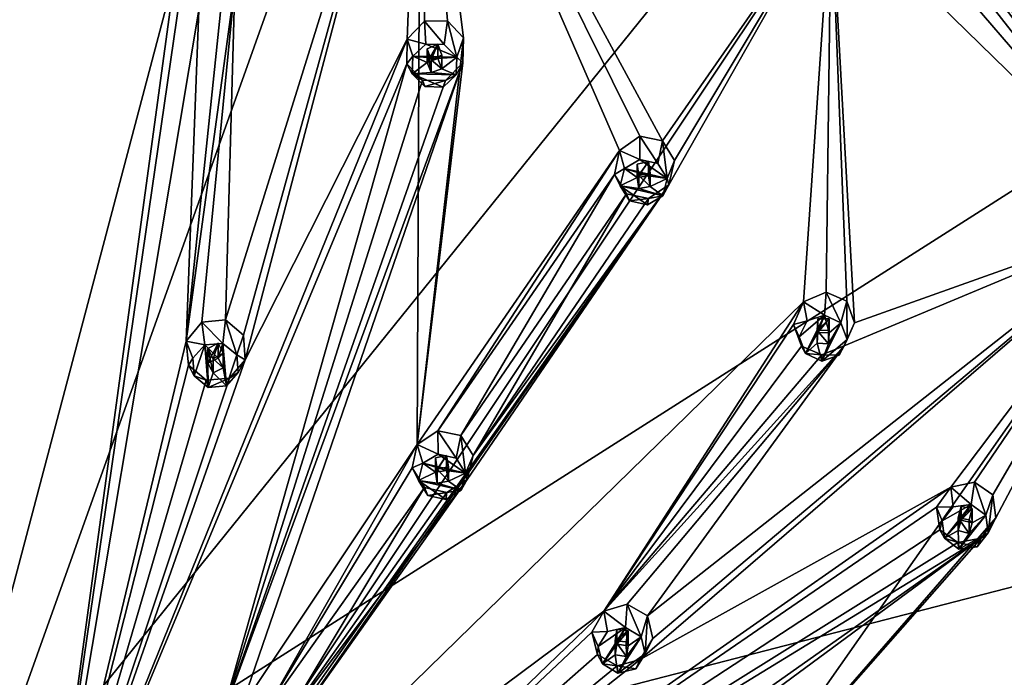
# Model space of a CAD drawing. Header units: millimetres. Extents: x -106 to 241, y -380 to 275.
# Tile 203 of 205: x 194 to 225, y 236 to 257. Entities that reach past the tile are written whole.
import ezdxf

# ---------------------------------------------------------------- set-up
doc = ezdxf.new("R2010")
doc.units = ezdxf.units.MM
doc.header["$LTSCALE"] = 65.185185
for name, color, linetype in [('1202', 7, 'CONTINUOUS'), ('1203', 7, 'CONTINUOUS'), ('1219', 7, 'CONTINUOUS'), ('1239', 7, 'CONTINUOUS'), ('1253', 7, 'CONTINUOUS'), ('1290', 7, 'CONTINUOUS'), ('1291', 7, 'CONTINUOUS'), ('1292', 7, 'CONTINUOUS'), ('1293', 7, 'CONTINUOUS'), ('1294', 7, 'CONTINUOUS'), ('1295', 7, 'CONTINUOUS'), ('1296', 7, 'CONTINUOUS'), ('1297', 7, 'CONTINUOUS'), ('1298', 7, 'CONTINUOUS'), ('1299', 7, 'CONTINUOUS'), ('1300', 7, 'CONTINUOUS'), ('1301', 7, 'CONTINUOUS'), ('1302', 7, 'CONTINUOUS'), ('1303', 7, 'CONTINUOUS'), ('1304', 7, 'CONTINUOUS'), ('1305', 7, 'CONTINUOUS'), ('1306', 7, 'CONTINUOUS'), ('1307', 7, 'CONTINUOUS'), ('1308', 7, 'CONTINUOUS'), ('1309', 7, 'CONTINUOUS'), ('1510', 7, 'CONTINUOUS'), ('1511', 7, 'CONTINUOUS'), ('1512', 7, 'CONTINUOUS'), ('1513', 7, 'CONTINUOUS'), ('1514', 7, 'CONTINUOUS'), ('1515', 7, 'CONTINUOUS'), ('1516', 7, 'CONTINUOUS'), ('1517', 7, 'CONTINUOUS'), ('1518', 7, 'CONTINUOUS'), ('1519', 7, 'CONTINUOUS'), ('1520', 7, 'CONTINUOUS'), ('1521', 7, 'CONTINUOUS'), ('1522', 7, 'CONTINUOUS'), ('1523', 7, 'CONTINUOUS'), ('1524', 7, 'CONTINUOUS'), ('1760', 7, 'CONTINUOUS'), ('1779', 7, 'CONTINUOUS'), ('1780', 7, 'CONTINUOUS'), ('1781', 7, 'CONTINUOUS'), ('1783', 7, 'CONTINUOUS'), ('1784', 7, 'CONTINUOUS'), ('1785', 7, 'CONTINUOUS'), ('1786', 7, 'CONTINUOUS')]:
    doc.layers.add(name, color=color, linetype=linetype)

msp = doc.modelspace()

# ---------------------------------------------------------------- linework, layer by layer
at = {"layer": '1202', "linetype": 'CONTINUOUS'}
for points in [[(192.3, 274.505, 45.483), (207.099, 272.241, 44.876), (192.3, 230.767, 23.68), (192.3, 274.505, 45.483)], [(207.099, 272.241, 44.876), (220.449, 265.67, 43.116), (192.3, 230.767, 23.68), (207.099, 272.241, 44.876)], [(220.449, 265.67, 43.116), (231.044, 255.436, 40.373), (192.3, 230.767, 23.68), (220.449, 265.67, 43.116)], [(231.044, 255.436, 40.373), (237.847, 242.541, 36.918), (192.3, 230.767, 23.68), (231.044, 255.436, 40.373)], [(237.847, 242.541, 36.918), (240.191, 228.246, 33.088), (192.3, 230.767, 23.68), (237.847, 242.541, 36.918)]]:
    msp.add_3dface(points, dxfattribs=at)
at = {"layer": '1203', "linetype": 'CONTINUOUS'}
for points in [[(220.298, 263.585, 54.215), (238.023, 240.957, 48.151), (220.808, 265.908, 44.132), (220.298, 263.585, 54.215)], [(220.808, 265.908, 44.132), (238.023, 240.957, 48.151), (231.537, 255.544, 41.355), (220.808, 265.908, 44.132)]]:
    msp.add_3dface(points, dxfattribs=at)
at = {"layer": '1219', "linetype": 'CONTINUOUS'}
for points in [[(229.702, 250.94, 51.862), (219.728, 262.533, 54.968), (219.51, 260.899, 54.53), (229.702, 250.94, 51.862)], [(230.187, 252.746, 52.346), (219.728, 262.533, 54.968), (229.702, 250.94, 51.862), (230.187, 252.746, 52.346)]]:
    msp.add_3dface(points, dxfattribs=at)
at = {"layer": '1239', "linetype": 'CONTINUOUS'}
for points in [[(220.449, 265.67, 43.116), (220.808, 265.908, 44.132), (231.537, 255.544, 41.355), (220.449, 265.67, 43.116)], [(231.044, 255.436, 40.373), (220.449, 265.67, 43.116), (231.537, 255.544, 41.355), (231.044, 255.436, 40.373)]]:
    msp.add_3dface(points, dxfattribs=at)
at = {"layer": '1253', "linetype": 'CONTINUOUS'}
for points in [[(220.298, 263.585, 54.215), (220.129, 263.171, 54.836), (237.747, 240.679, 48.809), (220.298, 263.585, 54.215)], [(238.023, 240.957, 48.151), (220.298, 263.585, 54.215), (237.747, 240.679, 48.809), (238.023, 240.957, 48.151)], [(219.728, 262.533, 54.968), (230.187, 252.746, 52.346), (220.129, 263.171, 54.836), (219.728, 262.533, 54.968)], [(220.129, 263.171, 54.836), (230.187, 252.746, 52.346), (237.747, 240.679, 48.809), (220.129, 263.171, 54.836)]]:
    msp.add_3dface(points, dxfattribs=at)
at = {"layer": '1290', "linetype": 'CONTINUOUS'}
for points in [[(207.358, 256.308, 59.038), (207.753, 255.905, 58.93), (207.46, 257.046, 57.165), (207.358, 256.308, 59.038)], [(207.46, 257.046, 57.165), (207.753, 255.905, 58.93), (207.961, 256.516, 57.122), (207.46, 257.046, 57.165)], [(207.961, 256.516, 57.122), (207.753, 255.905, 58.93), (207.94, 255.727, 57.161), (207.961, 256.516, 57.122)], [(207.94, 255.727, 57.161), (207.738, 255.351, 58.782), (207.395, 255.181, 57.259), (207.94, 255.727, 57.161)], [(207.753, 255.905, 58.93), (207.738, 255.351, 58.782), (207.94, 255.727, 57.161), (207.753, 255.905, 58.93)], [(207.738, 255.351, 58.782), (207.322, 254.969, 58.68), (207.395, 255.181, 57.259), (207.738, 255.351, 58.782)], [(206.748, 254.984, 58.684), (206.68, 255.182, 57.355), (207.395, 255.181, 57.259), (206.748, 254.984, 58.684)], [(207.322, 254.969, 58.68), (206.748, 254.984, 58.684), (207.395, 255.181, 57.259), (207.322, 254.969, 58.68)]]:
    msp.add_3dface(points, dxfattribs=at)
at = {"layer": '1291', "linetype": 'CONTINUOUS'}
for points in [[(206.368, 255.94, 58.94), (207.753, 255.905, 58.93), (206.785, 256.322, 59.042), (206.368, 255.94, 58.94)], [(207.753, 255.905, 58.93), (207.358, 256.308, 59.038), (206.785, 256.322, 59.042), (207.753, 255.905, 58.93)], [(206.368, 255.94, 58.94), (206.353, 255.386, 58.791), (206.825, 255.744, 58.887), (206.368, 255.94, 58.94)], [(206.825, 255.744, 58.887), (206.353, 255.386, 58.791), (206.952, 255.425, 58.802), (206.825, 255.744, 58.887)], [(207.753, 255.905, 58.93), (206.368, 255.94, 58.94), (207.155, 255.866, 58.92), (207.753, 255.905, 58.93)], [(207.155, 255.866, 58.92), (206.368, 255.94, 58.94), (206.825, 255.744, 58.887), (207.155, 255.866, 58.92)], [(207.753, 255.905, 58.93), (207.155, 255.866, 58.92), (207.282, 255.548, 58.835), (207.753, 255.905, 58.93)], [(207.738, 255.351, 58.782), (207.753, 255.905, 58.93), (207.282, 255.548, 58.835), (207.738, 255.351, 58.782)], [(206.353, 255.386, 58.791), (207.738, 255.351, 58.782), (206.952, 255.425, 58.802), (206.353, 255.386, 58.791)], [(206.748, 254.984, 58.684), (207.322, 254.969, 58.68), (206.353, 255.386, 58.791), (206.748, 254.984, 58.684)], [(207.322, 254.969, 58.68), (207.738, 255.351, 58.782), (206.353, 255.386, 58.791), (207.322, 254.969, 58.68)], [(206.952, 255.425, 58.802), (207.738, 255.351, 58.782), (207.282, 255.548, 58.835), (206.952, 255.425, 58.802)]]:
    msp.add_3dface(points, dxfattribs=at)
at = {"layer": '1292', "linetype": 'CONTINUOUS'}
for points in [[(207.155, 255.866, 58.92), (207.155, 256.315, 57.244), (207.281, 255.973, 57.242), (207.155, 255.866, 58.92)], [(206.952, 255.829, 57.293), (207.282, 255.548, 58.835), (207.281, 255.973, 57.242), (206.952, 255.829, 57.293)], [(207.282, 255.548, 58.835), (207.155, 255.866, 58.92), (207.281, 255.973, 57.242), (207.282, 255.548, 58.835)], [(206.952, 255.425, 58.802), (207.282, 255.548, 58.835), (206.952, 255.829, 57.293), (206.952, 255.425, 58.802)]]:
    msp.add_3dface(points, dxfattribs=at)
at = {"layer": '1293', "linetype": 'CONTINUOUS'}
for points in [[(206.191, 256.479, 57.362), (206.785, 256.322, 59.042), (206.737, 257.043, 57.263), (206.191, 256.479, 57.362)], [(207.358, 256.308, 59.038), (207.46, 257.046, 57.165), (206.737, 257.043, 57.263), (207.358, 256.308, 59.038)], [(206.785, 256.322, 59.042), (207.358, 256.308, 59.038), (206.737, 257.043, 57.263), (206.785, 256.322, 59.042)], [(206.183, 255.702, 57.398), (206.368, 255.94, 58.94), (206.191, 256.479, 57.362), (206.183, 255.702, 57.398)], [(206.368, 255.94, 58.94), (206.785, 256.322, 59.042), (206.191, 256.479, 57.362), (206.368, 255.94, 58.94)], [(206.353, 255.386, 58.791), (206.368, 255.94, 58.94), (206.183, 255.702, 57.398), (206.353, 255.386, 58.791)], [(206.68, 255.182, 57.355), (206.353, 255.386, 58.791), (206.183, 255.702, 57.398), (206.68, 255.182, 57.355)], [(206.68, 255.182, 57.355), (206.748, 254.984, 58.684), (206.353, 255.386, 58.791), (206.68, 255.182, 57.355)]]:
    msp.add_3dface(points, dxfattribs=at)
at = {"layer": '1294', "linetype": 'CONTINUOUS'}
for points in [[(207.155, 255.866, 58.92), (206.825, 255.744, 58.887), (207.155, 256.315, 57.244), (207.155, 255.866, 58.92)], [(207.155, 256.315, 57.244), (206.825, 255.744, 58.887), (206.825, 256.17, 57.295), (207.155, 256.315, 57.244)], [(206.825, 255.744, 58.887), (206.952, 255.425, 58.802), (206.825, 256.17, 57.295), (206.825, 255.744, 58.887)], [(206.952, 255.425, 58.802), (206.952, 255.829, 57.293), (206.825, 256.17, 57.295), (206.952, 255.425, 58.802)]]:
    msp.add_3dface(points, dxfattribs=at)
at = {"layer": '1295', "linetype": 'CONTINUOUS'}
for points in [[(214.061, 252.57, 58.037), (214.361, 252.097, 57.91), (214.208, 253.283, 56.157), (214.061, 252.57, 58.037)], [(214.208, 253.283, 56.157), (214.361, 252.097, 57.91), (214.589, 252.664, 56.09), (214.208, 253.283, 56.157)], [(214.589, 252.664, 56.09), (214.361, 252.097, 57.91), (214.413, 251.894, 56.134), (214.589, 252.664, 56.09)], [(214.361, 252.097, 57.91), (214.227, 251.558, 57.765), (214.413, 251.894, 56.134), (214.361, 252.097, 57.91)], [(214.413, 251.894, 56.134), (214.227, 251.558, 57.765), (213.775, 251.469, 56.264), (214.413, 251.894, 56.134)], [(213.179, 251.397, 57.722), (213.081, 251.612, 56.398), (213.775, 251.469, 56.264), (213.179, 251.397, 57.722)], [(213.738, 251.268, 57.688), (213.179, 251.397, 57.722), (213.775, 251.469, 56.264), (213.738, 251.268, 57.688)], [(214.227, 251.558, 57.765), (213.738, 251.268, 57.688), (213.775, 251.469, 56.264), (214.227, 251.558, 57.765)]]:
    msp.add_3dface(points, dxfattribs=at)
at = {"layer": '1296', "linetype": 'CONTINUOUS'}
for points in [[(213.014, 252.409, 57.994), (214.361, 252.097, 57.91), (213.503, 252.699, 58.071), (213.014, 252.409, 57.994)], [(214.361, 252.097, 57.91), (214.061, 252.57, 58.037), (213.503, 252.699, 58.071), (214.361, 252.097, 57.91)], [(213.014, 252.409, 57.994), (212.88, 251.87, 57.849), (213.418, 252.125, 57.918), (213.014, 252.409, 57.994)], [(214.361, 252.097, 57.91), (213.014, 252.409, 57.994), (213.767, 252.179, 57.932), (214.361, 252.097, 57.91)], [(213.767, 252.179, 57.932), (213.014, 252.409, 57.994), (213.418, 252.125, 57.918), (213.767, 252.179, 57.932)], [(213.418, 252.125, 57.918), (212.88, 251.87, 57.849), (213.473, 251.788, 57.827), (213.418, 252.125, 57.918)], [(214.361, 252.097, 57.91), (213.767, 252.179, 57.932), (213.823, 251.842, 57.842), (214.361, 252.097, 57.91)], [(214.227, 251.558, 57.765), (214.361, 252.097, 57.91), (213.823, 251.842, 57.842), (214.227, 251.558, 57.765)], [(213.179, 251.397, 57.722), (213.738, 251.268, 57.688), (212.88, 251.87, 57.849), (213.179, 251.397, 57.722)], [(213.738, 251.268, 57.688), (214.227, 251.558, 57.765), (212.88, 251.87, 57.849), (213.738, 251.268, 57.688)], [(212.88, 251.87, 57.849), (214.227, 251.558, 57.765), (213.473, 251.788, 57.827), (212.88, 251.87, 57.849)], [(213.473, 251.788, 57.827), (214.227, 251.558, 57.765), (213.823, 251.842, 57.842), (213.473, 251.788, 57.827)]]:
    msp.add_3dface(points, dxfattribs=at)
at = {"layer": '1297', "linetype": 'CONTINUOUS'}
for points in [[(213.767, 252.179, 57.932), (213.767, 252.628, 56.256), (213.822, 252.268, 56.249), (213.767, 252.179, 57.932)], [(213.473, 252.192, 56.319), (213.823, 251.842, 57.842), (213.822, 252.268, 56.249), (213.473, 252.192, 56.319)], [(213.823, 251.842, 57.842), (213.767, 252.179, 57.932), (213.822, 252.268, 56.249), (213.823, 251.842, 57.842)], [(213.473, 251.788, 57.827), (213.823, 251.842, 57.842), (213.473, 252.192, 56.319), (213.473, 251.788, 57.827)]]:
    msp.add_3dface(points, dxfattribs=at)
at = {"layer": '1298', "linetype": 'CONTINUOUS'}
for points in [[(212.864, 252.981, 56.425), (213.503, 252.699, 58.071), (213.505, 253.424, 56.294), (212.864, 252.981, 56.425)], [(213.503, 252.699, 58.071), (214.061, 252.57, 58.037), (213.505, 253.424, 56.294), (213.503, 252.699, 58.071)], [(214.061, 252.57, 58.037), (214.208, 253.283, 56.157), (213.505, 253.424, 56.294), (214.061, 252.57, 58.037)], [(212.702, 252.222, 56.466), (213.014, 252.409, 57.994), (212.864, 252.981, 56.425), (212.702, 252.222, 56.466)], [(213.014, 252.409, 57.994), (213.503, 252.699, 58.071), (212.864, 252.981, 56.425), (213.014, 252.409, 57.994)], [(212.88, 251.87, 57.849), (213.014, 252.409, 57.994), (212.702, 252.222, 56.466), (212.88, 251.87, 57.849)], [(213.081, 251.612, 56.398), (212.88, 251.87, 57.849), (212.702, 252.222, 56.466), (213.081, 251.612, 56.398)], [(213.081, 251.612, 56.398), (213.179, 251.397, 57.722), (212.88, 251.87, 57.849), (213.081, 251.612, 56.398)]]:
    msp.add_3dface(points, dxfattribs=at)
at = {"layer": '1299', "linetype": 'CONTINUOUS'}
for points in [[(213.767, 252.179, 57.932), (213.418, 252.125, 57.918), (213.767, 252.628, 56.256), (213.767, 252.179, 57.932)], [(213.767, 252.628, 56.256), (213.418, 252.125, 57.918), (213.418, 252.551, 56.325), (213.767, 252.628, 56.256)], [(213.418, 252.125, 57.918), (213.473, 251.788, 57.827), (213.418, 252.551, 56.325), (213.418, 252.125, 57.918)], [(213.473, 251.788, 57.827), (213.473, 252.192, 56.319), (213.418, 252.551, 56.325), (213.473, 251.788, 57.827)]]:
    msp.add_3dface(points, dxfattribs=at)
at = {"layer": '1300', "linetype": 'CONTINUOUS'}
for points in [[(219.813, 247.567, 56.696), (220.005, 247.044, 56.556), (219.999, 248.246, 54.808), (219.813, 247.567, 56.696)], [(219.999, 248.246, 54.808), (220.005, 247.044, 56.556), (220.244, 247.564, 54.723), (219.999, 248.246, 54.808)], [(220.244, 247.564, 54.723), (220.005, 247.044, 56.556), (219.919, 246.845, 54.781), (220.244, 247.564, 54.723)], [(220.005, 247.044, 56.556), (219.757, 246.544, 56.422), (219.919, 246.845, 54.781), (220.005, 247.044, 56.556)], [(218.698, 246.598, 56.436), (218.574, 246.835, 55.118), (219.216, 246.556, 54.948), (218.698, 246.598, 56.436)], [(219.919, 246.845, 54.781), (219.757, 246.544, 56.422), (219.216, 246.556, 54.948), (219.919, 246.845, 54.781)], [(219.216, 246.359, 56.372), (218.698, 246.598, 56.436), (219.216, 246.556, 54.948), (219.216, 246.359, 56.372)], [(219.757, 246.544, 56.422), (219.216, 246.359, 56.372), (219.216, 246.556, 54.948), (219.757, 246.544, 56.422)]]:
    msp.add_3dface(points, dxfattribs=at)
at = {"layer": '1301', "linetype": 'CONTINUOUS'}
for points in [[(218.507, 247.12, 56.576), (218.698, 246.598, 56.436), (219.295, 247.806, 56.76), (218.507, 247.12, 56.576)], [(218.754, 247.621, 56.711), (218.507, 247.12, 56.576), (219.295, 247.806, 56.76), (218.754, 247.621, 56.711)], [(219.295, 247.806, 56.76), (218.698, 246.598, 56.436), (219.088, 247.262, 56.614), (219.295, 247.806, 56.76)], [(219.441, 247.244, 56.61), (219.295, 247.806, 56.76), (219.088, 247.262, 56.614), (219.441, 247.244, 56.61)], [(219.813, 247.567, 56.696), (219.295, 247.806, 56.76), (219.441, 247.244, 56.61), (219.813, 247.567, 56.696)], [(219.216, 246.359, 56.372), (220.005, 247.044, 56.556), (219.813, 247.567, 56.696), (219.216, 246.359, 56.372)], [(219.216, 246.359, 56.372), (219.813, 247.567, 56.696), (219.423, 246.903, 56.518), (219.216, 246.359, 56.372)], [(219.813, 247.567, 56.696), (219.441, 247.244, 56.61), (219.423, 246.903, 56.518), (219.813, 247.567, 56.696)], [(219.088, 247.262, 56.614), (218.698, 246.598, 56.436), (219.07, 246.921, 56.523), (219.088, 247.262, 56.614)], [(219.216, 246.359, 56.372), (219.757, 246.544, 56.422), (220.005, 247.044, 56.556), (219.216, 246.359, 56.372)], [(218.698, 246.598, 56.436), (219.216, 246.359, 56.372), (219.07, 246.921, 56.523), (218.698, 246.598, 56.436)], [(219.07, 246.921, 56.523), (219.216, 246.359, 56.372), (219.423, 246.903, 56.518), (219.07, 246.921, 56.523)]]:
    msp.add_3dface(points, dxfattribs=at)
at = {"layer": '1302', "linetype": 'CONTINUOUS'}
for points in [[(219.441, 247.244, 56.61), (219.441, 247.693, 54.934), (219.422, 247.329, 54.926), (219.441, 247.244, 56.61)], [(219.07, 247.325, 55.014), (219.423, 246.903, 56.518), (219.422, 247.329, 54.926), (219.07, 247.325, 55.014)], [(219.07, 246.921, 56.523), (219.423, 246.903, 56.518), (219.07, 247.325, 55.014), (219.07, 246.921, 56.523)], [(219.423, 246.903, 56.518), (219.441, 247.244, 56.61), (219.422, 247.329, 54.926), (219.423, 246.903, 56.518)]]:
    msp.add_3dface(points, dxfattribs=at)
at = {"layer": '1303', "linetype": 'CONTINUOUS'}
for points in [[(218.637, 248.22, 55.149), (219.295, 247.806, 56.76), (219.347, 248.526, 54.981), (218.637, 248.22, 55.149)], [(219.295, 247.806, 56.76), (219.813, 247.567, 56.696), (219.347, 248.526, 54.981), (219.295, 247.806, 56.76)], [(219.813, 247.567, 56.696), (219.999, 248.246, 54.808), (219.347, 248.526, 54.981), (219.813, 247.567, 56.696)], [(218.329, 247.508, 55.203), (218.754, 247.621, 56.711), (218.637, 248.22, 55.149), (218.329, 247.508, 55.203)], [(218.754, 247.621, 56.711), (219.295, 247.806, 56.76), (218.637, 248.22, 55.149), (218.754, 247.621, 56.711)], [(218.507, 247.12, 56.576), (218.754, 247.621, 56.711), (218.329, 247.508, 55.203), (218.507, 247.12, 56.576)], [(218.574, 246.835, 55.118), (218.507, 247.12, 56.576), (218.329, 247.508, 55.203), (218.574, 246.835, 55.118)], [(218.574, 246.835, 55.118), (218.698, 246.598, 56.436), (218.507, 247.12, 56.576), (218.574, 246.835, 55.118)]]:
    msp.add_3dface(points, dxfattribs=at)
at = {"layer": '1304', "linetype": 'CONTINUOUS'}
for points in [[(219.088, 247.262, 56.614), (219.07, 246.921, 56.523), (219.088, 247.688, 55.022), (219.088, 247.262, 56.614)], [(219.07, 246.921, 56.523), (219.07, 247.325, 55.014), (219.088, 247.688, 55.022), (219.07, 246.921, 56.523)], [(219.441, 247.244, 56.61), (219.088, 247.262, 56.614), (219.441, 247.693, 54.934), (219.441, 247.244, 56.61)], [(219.441, 247.693, 54.934), (219.088, 247.262, 56.614), (219.088, 247.688, 55.022), (219.441, 247.693, 54.934)]]:
    msp.add_3dface(points, dxfattribs=at)
at = {"layer": '1305', "linetype": 'CONTINUOUS'}
for points in [[(224.362, 241.519, 55.076), (224.437, 240.969, 54.928), (224.579, 242.157, 53.176), (224.362, 241.519, 55.076)], [(224.579, 242.157, 53.176), (224.437, 240.969, 54.928), (224.677, 241.44, 53.082), (224.579, 242.157, 53.176)], [(224.677, 241.44, 53.082), (224.437, 240.969, 54.928), (224.218, 240.801, 53.161), (224.677, 241.44, 53.082)], [(223.063, 240.794, 54.881), (222.919, 241.059, 53.57), (223.481, 240.658, 53.367), (223.063, 240.794, 54.881)], [(224.437, 240.969, 54.928), (224.088, 240.529, 54.81), (224.218, 240.801, 53.161), (224.437, 240.969, 54.928)], [(223.519, 240.457, 54.791), (223.063, 240.794, 54.881), (223.481, 240.658, 53.367), (223.519, 240.457, 54.791)], [(224.218, 240.801, 53.161), (224.088, 240.529, 54.81), (223.481, 240.658, 53.367), (224.218, 240.801, 53.161)], [(224.088, 240.529, 54.81), (223.519, 240.457, 54.791), (223.481, 240.658, 53.367), (224.088, 240.529, 54.81)]]:
    msp.add_3dface(points, dxfattribs=at)
at = {"layer": '1306', "linetype": 'CONTINUOUS'}
for points in [[(222.988, 241.344, 55.029), (223.063, 240.794, 54.881), (223.907, 241.856, 55.166), (222.988, 241.344, 55.029)], [(223.338, 241.784, 55.147), (222.988, 241.344, 55.029), (223.907, 241.856, 55.166), (223.338, 241.784, 55.147)], [(223.907, 241.856, 55.166), (223.063, 240.794, 54.881), (223.588, 241.366, 55.035), (223.907, 241.856, 55.166)], [(223.929, 241.277, 55.011), (223.907, 241.856, 55.166), (223.588, 241.366, 55.035), (223.929, 241.277, 55.011)], [(224.362, 241.519, 55.076), (223.907, 241.856, 55.166), (223.929, 241.277, 55.011), (224.362, 241.519, 55.076)], [(223.519, 240.457, 54.791), (224.437, 240.969, 54.928), (224.362, 241.519, 55.076), (223.519, 240.457, 54.791)], [(223.519, 240.457, 54.791), (224.362, 241.519, 55.076), (223.838, 240.947, 54.922), (223.519, 240.457, 54.791)], [(224.362, 241.519, 55.076), (223.929, 241.277, 55.011), (223.838, 240.947, 54.922), (224.362, 241.519, 55.076)], [(223.588, 241.366, 55.035), (223.063, 240.794, 54.881), (223.496, 241.036, 54.946), (223.588, 241.366, 55.035)], [(223.063, 240.794, 54.881), (223.519, 240.457, 54.791), (223.496, 241.036, 54.946), (223.063, 240.794, 54.881)], [(223.496, 241.036, 54.946), (223.519, 240.457, 54.791), (223.838, 240.947, 54.922), (223.496, 241.036, 54.946)], [(223.519, 240.457, 54.791), (224.088, 240.529, 54.81), (224.437, 240.969, 54.928), (223.519, 240.457, 54.791)]]:
    msp.add_3dface(points, dxfattribs=at)
at = {"layer": '1307', "linetype": 'CONTINUOUS'}
for points in [[(223.496, 241.036, 54.946), (223.838, 240.947, 54.922), (223.496, 241.44, 53.437), (223.496, 241.036, 54.946)], [(223.496, 241.44, 53.437), (223.838, 240.947, 54.922), (223.837, 241.374, 53.33), (223.496, 241.44, 53.437)], [(223.929, 241.277, 55.011), (223.929, 241.726, 53.335), (223.837, 241.374, 53.33), (223.929, 241.277, 55.011)], [(223.838, 240.947, 54.922), (223.929, 241.277, 55.011), (223.837, 241.374, 53.33), (223.838, 240.947, 54.922)]]:
    msp.add_3dface(points, dxfattribs=at)
at = {"layer": '1308', "linetype": 'CONTINUOUS'}
for points in [[(222.818, 241.767, 53.664), (223.338, 241.784, 55.147), (223.26, 242.403, 53.591), (222.818, 241.767, 53.664)], [(223.26, 242.403, 53.591), (223.907, 241.856, 55.166), (224.007, 242.561, 53.383), (223.26, 242.403, 53.591)], [(223.338, 241.784, 55.147), (223.907, 241.856, 55.166), (223.26, 242.403, 53.591), (223.338, 241.784, 55.147)], [(223.907, 241.856, 55.166), (224.362, 241.519, 55.076), (224.007, 242.561, 53.383), (223.907, 241.856, 55.166)], [(224.362, 241.519, 55.076), (224.579, 242.157, 53.176), (224.007, 242.561, 53.383), (224.362, 241.519, 55.076)], [(222.988, 241.344, 55.029), (223.338, 241.784, 55.147), (222.818, 241.767, 53.664), (222.988, 241.344, 55.029)], [(222.919, 241.059, 53.57), (222.988, 241.344, 55.029), (222.818, 241.767, 53.664), (222.919, 241.059, 53.57)], [(222.919, 241.059, 53.57), (223.063, 240.794, 54.881), (222.988, 241.344, 55.029), (222.919, 241.059, 53.57)]]:
    msp.add_3dface(points, dxfattribs=at)
at = {"layer": '1309', "linetype": 'CONTINUOUS'}
for points in [[(223.588, 241.366, 55.035), (223.496, 241.036, 54.946), (223.587, 241.792, 53.442), (223.588, 241.366, 55.035)], [(223.496, 241.036, 54.946), (223.496, 241.44, 53.437), (223.587, 241.792, 53.442), (223.496, 241.036, 54.946)], [(223.929, 241.726, 53.335), (223.588, 241.366, 55.035), (223.587, 241.792, 53.442), (223.929, 241.726, 53.335)], [(223.929, 241.277, 55.011), (223.588, 241.366, 55.035), (223.929, 241.726, 53.335), (223.929, 241.277, 55.011)]]:
    msp.add_3dface(points, dxfattribs=at)
at = {"layer": '1510', "linetype": 'CONTINUOUS'}
for points in [[(200.412, 246.914, 59.877), (200.848, 246.554, 59.781), (200.489, 247.661, 58.007), (200.412, 246.914, 59.877)], [(200.489, 247.661, 58.007), (200.848, 246.554, 59.781), (201.054, 247.177, 57.947), (200.489, 247.661, 58.007)], [(201.054, 247.177, 57.947), (200.848, 246.554, 59.781), (201.107, 246.403, 57.912), (201.054, 247.177, 57.947)], [(201.107, 246.403, 57.912), (200.893, 246.001, 59.633), (200.616, 245.825, 57.924), (201.107, 246.403, 57.912)], [(200.848, 246.554, 59.781), (200.893, 246.001, 59.633), (201.107, 246.403, 57.912), (200.848, 246.554, 59.781)], [(199.948, 245.536, 59.508), (199.889, 245.758, 57.973), (200.616, 245.825, 57.924), (199.948, 245.536, 59.508)], [(200.52, 245.58, 59.52), (199.948, 245.536, 59.508), (200.616, 245.825, 57.924), (200.52, 245.58, 59.52)], [(200.893, 246.001, 59.633), (200.52, 245.58, 59.52), (200.616, 245.825, 57.924), (200.893, 246.001, 59.633)]]:
    msp.add_3dface(points, dxfattribs=at)
at = {"layer": '1511', "linetype": 'CONTINUOUS'}
for points in [[(199.467, 246.449, 59.752), (199.512, 245.896, 59.604), (199.839, 246.871, 59.865), (199.467, 246.449, 59.752)], [(199.512, 245.896, 59.604), (199.948, 245.536, 59.508), (199.839, 246.871, 59.865), (199.512, 245.896, 59.604)], [(200.412, 246.914, 59.877), (199.839, 246.871, 59.865), (200.257, 246.455, 59.754), (200.412, 246.914, 59.877)], [(199.839, 246.871, 59.865), (199.948, 245.536, 59.508), (199.942, 246.3, 59.712), (199.839, 246.871, 59.865)], [(200.257, 246.455, 59.754), (199.839, 246.871, 59.865), (199.942, 246.3, 59.712), (200.257, 246.455, 59.754)], [(200.412, 246.914, 59.877), (200.257, 246.455, 59.754), (200.418, 246.15, 59.672), (200.412, 246.914, 59.877)], [(200.52, 245.58, 59.52), (200.848, 246.554, 59.781), (200.412, 246.914, 59.877), (200.52, 245.58, 59.52)], [(200.52, 245.58, 59.52), (200.412, 246.914, 59.877), (200.418, 246.15, 59.672), (200.52, 245.58, 59.52)], [(200.52, 245.58, 59.52), (200.893, 246.001, 59.633), (200.848, 246.554, 59.781), (200.52, 245.58, 59.52)], [(199.942, 246.3, 59.712), (199.948, 245.536, 59.508), (200.103, 245.995, 59.631), (199.942, 246.3, 59.712)], [(200.103, 245.995, 59.631), (200.52, 245.58, 59.52), (200.418, 246.15, 59.672), (200.103, 245.995, 59.631)], [(199.948, 245.536, 59.508), (200.52, 245.58, 59.52), (200.103, 245.995, 59.631), (199.948, 245.536, 59.508)]]:
    msp.add_3dface(points, dxfattribs=at)
at = {"layer": '1512', "linetype": 'CONTINUOUS'}
for points in [[(200.257, 246.455, 59.754), (200.257, 246.925, 57.998), (200.417, 246.605, 57.974), (200.257, 246.455, 59.754)], [(200.103, 246.435, 57.989), (200.418, 246.15, 59.672), (200.417, 246.605, 57.974), (200.103, 246.435, 57.989)], [(200.103, 245.995, 59.631), (200.418, 246.15, 59.672), (200.103, 246.435, 57.989), (200.103, 245.995, 59.631)], [(200.418, 246.15, 59.672), (200.257, 246.455, 59.754), (200.417, 246.605, 57.974), (200.418, 246.15, 59.672)]]:
    msp.add_3dface(points, dxfattribs=at)
at = {"layer": '1513', "linetype": 'CONTINUOUS'}
for points in [[(200.412, 246.914, 59.877), (200.489, 247.661, 58.007), (199.747, 247.587, 58.057), (200.412, 246.914, 59.877)], [(199.261, 246.983, 58.067), (199.839, 246.871, 59.865), (199.747, 247.587, 58.057), (199.261, 246.983, 58.067)], [(199.839, 246.871, 59.865), (200.412, 246.914, 59.877), (199.747, 247.587, 58.057), (199.839, 246.871, 59.865)], [(199.467, 246.449, 59.752), (199.839, 246.871, 59.865), (199.261, 246.983, 58.067), (199.467, 246.449, 59.752)], [(199.331, 246.228, 58.032), (199.467, 246.449, 59.752), (199.261, 246.983, 58.067), (199.331, 246.228, 58.032)], [(199.512, 245.896, 59.604), (199.467, 246.449, 59.752), (199.331, 246.228, 58.032), (199.512, 245.896, 59.604)], [(199.889, 245.758, 57.973), (199.512, 245.896, 59.604), (199.331, 246.228, 58.032), (199.889, 245.758, 57.973)], [(199.889, 245.758, 57.973), (199.948, 245.536, 59.508), (199.512, 245.896, 59.604), (199.889, 245.758, 57.973)]]:
    msp.add_3dface(points, dxfattribs=at)
at = {"layer": '1514', "linetype": 'CONTINUOUS'}
for points in [[(200.257, 246.455, 59.754), (199.942, 246.3, 59.712), (200.257, 246.925, 57.998), (200.257, 246.455, 59.754)], [(200.257, 246.925, 57.998), (199.942, 246.3, 59.712), (199.942, 246.754, 58.014), (200.257, 246.925, 57.998)], [(199.942, 246.3, 59.712), (200.103, 245.995, 59.631), (199.942, 246.754, 58.014), (199.942, 246.3, 59.712)], [(200.103, 245.995, 59.631), (200.103, 246.435, 57.989), (199.942, 246.754, 58.014), (200.103, 245.995, 59.631)]]:
    msp.add_3dface(points, dxfattribs=at)
at = {"layer": '1515', "linetype": 'CONTINUOUS'}
for points in [[(207.729, 243.313, 58.912), (208.029, 242.84, 58.785), (207.876, 244.026, 57.033), (207.729, 243.313, 58.912)], [(207.876, 244.026, 57.033), (208.029, 242.84, 58.785), (208.265, 243.395, 56.934), (207.876, 244.026, 57.033)], [(208.265, 243.395, 56.934), (208.029, 242.84, 58.785), (208.081, 242.642, 56.904), (208.265, 243.395, 56.934)], [(208.029, 242.84, 58.785), (207.895, 242.301, 58.641), (208.081, 242.642, 56.904), (208.029, 242.84, 58.785)], [(206.848, 242.14, 58.598), (206.735, 242.389, 57.07), (207.443, 242.236, 56.962), (206.848, 242.14, 58.598)], [(208.081, 242.642, 56.904), (207.895, 242.301, 58.641), (207.443, 242.236, 56.962), (208.081, 242.642, 56.904)], [(207.406, 242.011, 58.563), (206.848, 242.14, 58.598), (207.443, 242.236, 56.962), (207.406, 242.011, 58.563)], [(207.895, 242.301, 58.641), (207.406, 242.011, 58.563), (207.443, 242.236, 56.962), (207.895, 242.301, 58.641)]]:
    msp.add_3dface(points, dxfattribs=at)
at = {"layer": '1516', "linetype": 'CONTINUOUS'}
for points in [[(206.682, 243.152, 58.869), (208.029, 242.84, 58.785), (207.171, 243.442, 58.947), (206.682, 243.152, 58.869)], [(208.029, 242.84, 58.785), (207.729, 243.313, 58.912), (207.171, 243.442, 58.947), (208.029, 242.84, 58.785)], [(206.682, 243.152, 58.869), (206.548, 242.613, 58.725), (207.086, 242.868, 58.793), (206.682, 243.152, 58.869)], [(208.029, 242.84, 58.785), (206.682, 243.152, 58.869), (207.435, 242.922, 58.807), (208.029, 242.84, 58.785)], [(207.435, 242.922, 58.807), (206.682, 243.152, 58.869), (207.086, 242.868, 58.793), (207.435, 242.922, 58.807)], [(207.086, 242.868, 58.793), (206.548, 242.613, 58.725), (207.142, 242.531, 58.703), (207.086, 242.868, 58.793)], [(208.029, 242.84, 58.785), (207.435, 242.922, 58.807), (207.491, 242.584, 58.717), (208.029, 242.84, 58.785)], [(207.895, 242.301, 58.641), (208.029, 242.84, 58.785), (207.491, 242.584, 58.717), (207.895, 242.301, 58.641)], [(206.848, 242.14, 58.598), (207.406, 242.011, 58.563), (206.548, 242.613, 58.725), (206.848, 242.14, 58.598)], [(207.406, 242.011, 58.563), (207.895, 242.301, 58.641), (206.548, 242.613, 58.725), (207.406, 242.011, 58.563)], [(206.548, 242.613, 58.725), (207.895, 242.301, 58.641), (207.142, 242.531, 58.703), (206.548, 242.613, 58.725)], [(207.142, 242.531, 58.703), (207.895, 242.301, 58.641), (207.491, 242.584, 58.717), (207.142, 242.531, 58.703)]]:
    msp.add_3dface(points, dxfattribs=at)
at = {"layer": '1517', "linetype": 'CONTINUOUS'}
for points in [[(207.435, 242.922, 58.807), (207.435, 243.392, 57.051), (207.49, 243.039, 57.018), (207.435, 242.922, 58.807)], [(207.142, 242.971, 57.061), (207.491, 242.584, 58.717), (207.49, 243.039, 57.018), (207.142, 242.971, 57.061)], [(207.491, 242.584, 58.717), (207.435, 242.922, 58.807), (207.49, 243.039, 57.018), (207.491, 242.584, 58.717)], [(207.142, 242.531, 58.703), (207.491, 242.584, 58.717), (207.142, 242.971, 57.061), (207.142, 242.531, 58.703)]]:
    msp.add_3dface(points, dxfattribs=at)
at = {"layer": '1518', "linetype": 'CONTINUOUS'}
for points in [[(206.51, 243.744, 57.2), (207.171, 243.442, 58.947), (207.153, 244.175, 57.143), (206.51, 243.744, 57.2)], [(207.729, 243.313, 58.912), (207.876, 244.026, 57.033), (207.153, 244.175, 57.143), (207.729, 243.313, 58.912)], [(207.171, 243.442, 58.947), (207.729, 243.313, 58.912), (207.153, 244.175, 57.143), (207.171, 243.442, 58.947)], [(206.349, 243.003, 57.168), (206.682, 243.152, 58.869), (206.51, 243.744, 57.2), (206.349, 243.003, 57.168)], [(206.682, 243.152, 58.869), (207.171, 243.442, 58.947), (206.51, 243.744, 57.2), (206.682, 243.152, 58.869)], [(206.548, 242.613, 58.725), (206.682, 243.152, 58.869), (206.349, 243.003, 57.168), (206.548, 242.613, 58.725)], [(206.735, 242.389, 57.07), (206.548, 242.613, 58.725), (206.349, 243.003, 57.168), (206.735, 242.389, 57.07)], [(206.735, 242.389, 57.07), (206.848, 242.14, 58.598), (206.548, 242.613, 58.725), (206.735, 242.389, 57.07)]]:
    msp.add_3dface(points, dxfattribs=at)
at = {"layer": '1519', "linetype": 'CONTINUOUS'}
for points in [[(207.435, 242.922, 58.807), (207.086, 242.868, 58.793), (207.435, 243.392, 57.051), (207.435, 242.922, 58.807)], [(207.435, 243.392, 57.051), (207.086, 242.868, 58.793), (207.086, 243.323, 57.094), (207.435, 243.392, 57.051)], [(207.086, 242.868, 58.793), (207.142, 242.531, 58.703), (207.086, 243.323, 57.094), (207.086, 242.868, 58.793)], [(207.142, 242.531, 58.703), (207.142, 242.971, 57.061), (207.086, 243.323, 57.094), (207.142, 242.531, 58.703)]]:
    msp.add_3dface(points, dxfattribs=at)
at = {"layer": '1520', "linetype": 'CONTINUOUS'}
for points in [[(213.537, 237.703, 57.409), (213.671, 237.164, 57.265), (213.739, 238.363, 55.515), (213.537, 237.703, 57.409)], [(213.739, 238.363, 55.515), (213.671, 237.164, 57.265), (213.912, 237.646, 55.393), (213.739, 238.363, 55.515)], [(213.912, 237.646, 55.393), (213.671, 237.164, 57.265), (213.51, 236.983, 55.388), (213.912, 237.646, 55.393)], [(212.323, 236.851, 57.181), (212.167, 237.141, 55.664), (212.787, 236.785, 55.502), (212.323, 236.851, 57.181)], [(213.671, 237.164, 57.265), (213.371, 236.691, 57.138), (213.51, 236.983, 55.388), (213.671, 237.164, 57.265)], [(212.813, 236.562, 57.103), (212.323, 236.851, 57.181), (212.787, 236.785, 55.502), (212.813, 236.562, 57.103)], [(213.51, 236.983, 55.388), (213.371, 236.691, 57.138), (212.787, 236.785, 55.502), (213.51, 236.983, 55.388)], [(213.371, 236.691, 57.138), (212.813, 236.562, 57.103), (212.787, 236.785, 55.502), (213.371, 236.691, 57.138)]]:
    msp.add_3dface(points, dxfattribs=at)
at = {"layer": '1521', "linetype": 'CONTINUOUS'}
for points in [[(212.189, 237.391, 57.325), (212.323, 236.851, 57.181), (213.047, 237.993, 57.487), (212.189, 237.391, 57.325)], [(212.489, 237.863, 57.452), (212.189, 237.391, 57.325), (213.047, 237.993, 57.487), (212.489, 237.863, 57.452)], [(213.047, 237.993, 57.487), (212.323, 236.851, 57.181), (212.783, 237.473, 57.347), (213.047, 237.993, 57.487)], [(213.132, 237.419, 57.333), (213.047, 237.993, 57.487), (212.783, 237.473, 57.347), (213.132, 237.419, 57.333)], [(213.537, 237.703, 57.409), (213.047, 237.993, 57.487), (213.132, 237.419, 57.333), (213.537, 237.703, 57.409)], [(212.783, 237.473, 57.347), (212.323, 236.851, 57.181), (212.728, 237.135, 57.257), (212.783, 237.473, 57.347)], [(212.813, 236.562, 57.103), (213.671, 237.164, 57.265), (213.537, 237.703, 57.409), (212.813, 236.562, 57.103)], [(212.813, 236.562, 57.103), (213.537, 237.703, 57.409), (213.077, 237.082, 57.243), (212.813, 236.562, 57.103)], [(213.537, 237.703, 57.409), (213.132, 237.419, 57.333), (213.077, 237.082, 57.243), (213.537, 237.703, 57.409)], [(212.323, 236.851, 57.181), (212.813, 236.562, 57.103), (212.728, 237.135, 57.257), (212.323, 236.851, 57.181)], [(212.728, 237.135, 57.257), (212.813, 236.562, 57.103), (213.077, 237.082, 57.243), (212.728, 237.135, 57.257)], [(212.813, 236.562, 57.103), (213.371, 236.691, 57.138), (213.671, 237.164, 57.265), (212.813, 236.562, 57.103)]]:
    msp.add_3dface(points, dxfattribs=at)
at = {"layer": '1522', "linetype": 'CONTINUOUS'}
for points in [[(213.132, 237.419, 57.333), (213.132, 237.89, 55.577), (213.076, 237.536, 55.544), (213.132, 237.419, 57.333)], [(212.728, 237.135, 57.257), (213.077, 237.082, 57.243), (212.728, 237.575, 55.615), (212.728, 237.135, 57.257)], [(212.728, 237.575, 55.615), (213.077, 237.082, 57.243), (213.076, 237.536, 55.544), (212.728, 237.575, 55.615)], [(213.077, 237.082, 57.243), (213.132, 237.419, 57.333), (213.076, 237.536, 55.544), (213.077, 237.082, 57.243)]]:
    msp.add_3dface(points, dxfattribs=at)
at = {"layer": '1523', "linetype": 'CONTINUOUS'}
for points in [[(212.369, 238.5, 55.794), (213.047, 237.993, 57.487), (213.105, 238.72, 55.681), (212.369, 238.5, 55.794)], [(213.047, 237.993, 57.487), (213.537, 237.703, 57.409), (213.105, 238.72, 55.681), (213.047, 237.993, 57.487)], [(213.537, 237.703, 57.409), (213.739, 238.363, 55.515), (213.105, 238.72, 55.681), (213.537, 237.703, 57.409)], [(211.992, 237.841, 55.785), (212.489, 237.863, 57.452), (212.369, 238.5, 55.794), (211.992, 237.841, 55.785)], [(212.489, 237.863, 57.452), (213.047, 237.993, 57.487), (212.369, 238.5, 55.794), (212.489, 237.863, 57.452)], [(212.189, 237.391, 57.325), (212.489, 237.863, 57.452), (211.992, 237.841, 55.785), (212.189, 237.391, 57.325)], [(212.167, 237.141, 55.664), (212.189, 237.391, 57.325), (211.992, 237.841, 55.785), (212.167, 237.141, 55.664)], [(212.167, 237.141, 55.664), (212.323, 236.851, 57.181), (212.189, 237.391, 57.325), (212.167, 237.141, 55.664)]]:
    msp.add_3dface(points, dxfattribs=at)
at = {"layer": '1524', "linetype": 'CONTINUOUS'}
for points in [[(212.783, 237.473, 57.347), (212.728, 237.135, 57.257), (212.782, 237.927, 55.648), (212.783, 237.473, 57.347)], [(212.728, 237.135, 57.257), (212.728, 237.575, 55.615), (212.782, 237.927, 55.648), (212.728, 237.135, 57.257)], [(213.132, 237.89, 55.577), (212.783, 237.473, 57.347), (212.782, 237.927, 55.648), (213.132, 237.89, 55.577)], [(213.132, 237.419, 57.333), (212.783, 237.473, 57.347), (213.132, 237.89, 55.577), (213.132, 237.419, 57.333)]]:
    msp.add_3dface(points, dxfattribs=at)
at = {"layer": '1760', "linetype": 'CONTINUOUS'}
for points in [[(206.616, 267.299, 56.245), (200.784, 258.176, 57.817), (200.489, 247.661, 58.007), (206.616, 267.299, 56.245)], [(206.616, 267.299, 56.245), (200.489, 247.661, 58.007), (201.054, 247.177, 57.947), (206.616, 267.299, 56.245)], [(206.616, 267.299, 56.245), (201.054, 247.177, 57.947), (201.107, 246.403, 57.912), (206.616, 267.299, 56.245)], [(206.191, 256.479, 57.362), (206.616, 267.299, 56.245), (201.107, 246.403, 57.912), (206.191, 256.479, 57.362)], [(206.616, 267.299, 56.245), (206.191, 256.479, 57.362), (206.737, 257.043, 57.263), (206.616, 267.299, 56.245)], [(206.616, 267.299, 56.245), (207.961, 256.516, 57.122), (206.51, 243.744, 57.2), (206.616, 267.299, 56.245)], [(212.864, 252.981, 56.425), (206.616, 267.299, 56.245), (206.51, 243.744, 57.2), (212.864, 252.981, 56.425)], [(219.51, 260.899, 54.53), (206.616, 267.299, 56.245), (214.208, 253.283, 56.157), (219.51, 260.899, 54.53)], [(206.616, 267.299, 56.245), (207.46, 257.046, 57.165), (207.961, 256.516, 57.122), (206.616, 267.299, 56.245)], [(207.46, 257.046, 57.165), (206.616, 267.299, 56.245), (206.737, 257.043, 57.263), (207.46, 257.046, 57.165)], [(214.208, 253.283, 56.157), (206.616, 267.299, 56.245), (213.505, 253.424, 56.294), (214.208, 253.283, 56.157)], [(206.616, 267.299, 56.245), (212.864, 252.981, 56.425), (213.505, 253.424, 56.294), (206.616, 267.299, 56.245)], [(196.897, 226.973, 55.595), (219.51, 260.899, 54.53), (214.413, 251.894, 56.134), (196.897, 226.973, 55.595)], [(219.51, 260.899, 54.53), (196.897, 226.973, 55.595), (218.637, 248.22, 55.149), (219.51, 260.899, 54.53)], [(219.51, 260.899, 54.53), (214.208, 253.283, 56.157), (214.589, 252.664, 56.09), (219.51, 260.899, 54.53)], [(219.51, 260.899, 54.53), (214.589, 252.664, 56.09), (214.413, 251.894, 56.134), (219.51, 260.899, 54.53)], [(219.51, 260.899, 54.53), (218.637, 248.22, 55.149), (219.347, 248.526, 54.981), (219.51, 260.899, 54.53)], [(219.999, 248.246, 54.808), (219.51, 260.899, 54.53), (219.347, 248.526, 54.981), (219.999, 248.246, 54.808)], [(229.702, 250.94, 51.862), (219.51, 260.899, 54.53), (220.244, 247.564, 54.723), (229.702, 250.94, 51.862)], [(219.51, 260.899, 54.53), (219.999, 248.246, 54.808), (220.244, 247.564, 54.723), (219.51, 260.899, 54.53)], [(198.911, 258.56, 57.92), (193.257, 259.134, 58.074), (193.273, 237.237, 57.482), (198.911, 258.56, 57.92)], [(194.787, 228.335, 55.96), (198.911, 258.56, 57.92), (193.273, 237.237, 57.482), (194.787, 228.335, 55.96)], [(194.787, 228.335, 55.96), (199.058, 257.798, 57.96), (198.911, 258.56, 57.92), (194.787, 228.335, 55.96)], [(200.784, 258.176, 57.817), (200.355, 257.531, 57.888), (199.261, 246.983, 58.067), (200.784, 258.176, 57.817)], [(200.784, 258.176, 57.817), (199.261, 246.983, 58.067), (199.747, 247.587, 58.057), (200.784, 258.176, 57.817)], [(200.489, 247.661, 58.007), (200.784, 258.176, 57.817), (199.747, 247.587, 58.057), (200.489, 247.661, 58.007)], [(194.787, 228.335, 55.96), (199.651, 257.388, 57.946), (199.058, 257.798, 57.96), (194.787, 228.335, 55.96)], [(200.355, 257.531, 57.888), (199.651, 257.388, 57.946), (199.261, 246.983, 58.067), (200.355, 257.531, 57.888)], [(199.651, 257.388, 57.946), (194.787, 228.335, 55.96), (199.261, 246.983, 58.067), (199.651, 257.388, 57.946)], [(194.787, 228.335, 55.96), (206.183, 255.702, 57.398), (206.191, 256.479, 57.362), (194.787, 228.335, 55.96)], [(194.787, 228.335, 55.96), (206.191, 256.479, 57.362), (201.107, 246.403, 57.912), (194.787, 228.335, 55.96)], [(207.961, 256.516, 57.122), (207.94, 255.727, 57.161), (206.51, 243.744, 57.2), (207.961, 256.516, 57.122)], [(206.183, 255.702, 57.398), (194.787, 228.335, 55.96), (200.329, 235.022, 56.889), (206.183, 255.702, 57.398)], [(207.94, 255.727, 57.161), (207.395, 255.181, 57.259), (200.329, 235.022, 56.889), (207.94, 255.727, 57.161)], [(207.94, 255.727, 57.161), (200.329, 235.022, 56.889), (200.969, 235.444, 56.902), (207.94, 255.727, 57.161)], [(206.68, 255.182, 57.355), (206.183, 255.702, 57.398), (200.329, 235.022, 56.889), (206.68, 255.182, 57.355)], [(207.94, 255.727, 57.161), (200.969, 235.444, 56.902), (206.51, 243.744, 57.2), (207.94, 255.727, 57.161)], [(207.395, 255.181, 57.259), (206.68, 255.182, 57.355), (200.329, 235.022, 56.889), (207.395, 255.181, 57.259)], [(212.864, 252.981, 56.425), (206.51, 243.744, 57.2), (207.153, 244.175, 57.143), (212.864, 252.981, 56.425)], [(212.702, 252.222, 56.466), (212.864, 252.981, 56.425), (207.153, 244.175, 57.143), (212.702, 252.222, 56.466)], [(207.876, 244.026, 57.033), (212.702, 252.222, 56.466), (207.153, 244.175, 57.143), (207.876, 244.026, 57.033)], [(213.081, 251.612, 56.398), (212.702, 252.222, 56.466), (207.876, 244.026, 57.033), (213.081, 251.612, 56.398)], [(196.897, 226.973, 55.595), (214.413, 251.894, 56.134), (201.902, 233.918, 56.593), (196.897, 226.973, 55.595)], [(201.902, 233.918, 56.593), (214.413, 251.894, 56.134), (208.081, 242.642, 56.904), (201.902, 233.918, 56.593)], [(214.413, 251.894, 56.134), (208.265, 243.395, 56.934), (208.081, 242.642, 56.904), (214.413, 251.894, 56.134)], [(214.413, 251.894, 56.134), (213.775, 251.469, 56.264), (208.265, 243.395, 56.934), (214.413, 251.894, 56.134)], [(213.081, 251.612, 56.398), (207.876, 244.026, 57.033), (208.265, 243.395, 56.934), (213.081, 251.612, 56.398)], [(213.775, 251.469, 56.264), (213.081, 251.612, 56.398), (208.265, 243.395, 56.934), (213.775, 251.469, 56.264)], [(223.26, 242.403, 53.591), (229.702, 250.94, 51.862), (213.51, 236.983, 55.388), (223.26, 242.403, 53.591)], [(229.702, 250.94, 51.862), (213.912, 237.646, 55.393), (213.51, 236.983, 55.388), (229.702, 250.94, 51.862)], [(229.702, 250.94, 51.862), (219.919, 246.845, 54.781), (213.739, 238.363, 55.515), (229.702, 250.94, 51.862)], [(229.702, 250.94, 51.862), (213.739, 238.363, 55.515), (213.912, 237.646, 55.393), (229.702, 250.94, 51.862)], [(229.702, 250.94, 51.862), (224.677, 241.44, 53.082), (216.263, 231.763, 53.989), (229.702, 250.94, 51.862)], [(226.53, 235.784, 51.817), (229.702, 250.94, 51.862), (216.263, 231.763, 53.989), (226.53, 235.784, 51.817)], [(229.702, 250.94, 51.862), (220.244, 247.564, 54.723), (219.919, 246.845, 54.781), (229.702, 250.94, 51.862)], [(229.702, 250.94, 51.862), (223.26, 242.403, 53.591), (224.007, 242.561, 53.383), (229.702, 250.94, 51.862)], [(224.579, 242.157, 53.176), (229.702, 250.94, 51.862), (224.007, 242.561, 53.383), (224.579, 242.157, 53.176)], [(229.702, 250.94, 51.862), (224.579, 242.157, 53.176), (224.677, 241.44, 53.082), (229.702, 250.94, 51.862)], [(218.637, 248.22, 55.149), (196.897, 226.973, 55.595), (212.369, 238.5, 55.794), (218.637, 248.22, 55.149)], [(218.329, 247.508, 55.203), (218.637, 248.22, 55.149), (212.369, 238.5, 55.794), (218.329, 247.508, 55.203)], [(218.574, 246.835, 55.118), (218.329, 247.508, 55.203), (212.369, 238.5, 55.794), (218.574, 246.835, 55.118)], [(194.787, 228.335, 55.96), (199.331, 246.228, 58.032), (199.261, 246.983, 58.067), (194.787, 228.335, 55.96)], [(219.919, 246.845, 54.781), (219.216, 246.556, 54.948), (212.369, 238.5, 55.794), (219.919, 246.845, 54.781)], [(219.919, 246.845, 54.781), (212.369, 238.5, 55.794), (213.105, 238.72, 55.681), (219.919, 246.845, 54.781)], [(219.216, 246.556, 54.948), (218.574, 246.835, 55.118), (212.369, 238.5, 55.794), (219.216, 246.556, 54.948)], [(213.739, 238.363, 55.515), (219.919, 246.845, 54.781), (213.105, 238.72, 55.681), (213.739, 238.363, 55.515)], [(194.787, 228.335, 55.96), (201.107, 246.403, 57.912), (200.616, 245.825, 57.924), (194.787, 228.335, 55.96)], [(194.787, 228.335, 55.96), (199.889, 245.758, 57.973), (199.331, 246.228, 58.032), (194.787, 228.335, 55.96)], [(199.889, 245.758, 57.973), (194.787, 228.335, 55.96), (200.616, 245.825, 57.924), (199.889, 245.758, 57.973)], [(200.969, 235.444, 56.902), (201.705, 235.289, 56.818), (206.51, 243.744, 57.2), (200.969, 235.444, 56.902)], [(201.705, 235.289, 56.818), (206.349, 243.003, 57.168), (206.51, 243.744, 57.2), (201.705, 235.289, 56.818)], [(201.705, 235.289, 56.818), (206.735, 242.389, 57.07), (206.349, 243.003, 57.168), (201.705, 235.289, 56.818)], [(198.305, 224.937, 55.049), (222.818, 241.767, 53.664), (223.26, 242.403, 53.591), (198.305, 224.937, 55.049)], [(198.305, 224.937, 55.049), (223.26, 242.403, 53.591), (213.51, 236.983, 55.388), (198.305, 224.937, 55.049)], [(201.705, 235.289, 56.818), (202.095, 234.654, 56.69), (206.735, 242.389, 57.07), (201.705, 235.289, 56.818)], [(202.095, 234.654, 56.69), (201.902, 233.918, 56.593), (208.081, 242.642, 56.904), (202.095, 234.654, 56.69)], [(202.095, 234.654, 56.69), (208.081, 242.642, 56.904), (207.443, 242.236, 56.962), (202.095, 234.654, 56.69)], [(206.735, 242.389, 57.07), (202.095, 234.654, 56.69), (207.443, 242.236, 56.962), (206.735, 242.389, 57.07)], [(198.305, 224.937, 55.049), (222.919, 241.059, 53.57), (222.818, 241.767, 53.664), (198.305, 224.937, 55.049)], [(224.677, 241.44, 53.082), (224.218, 240.801, 53.161), (216.263, 231.763, 53.989), (224.677, 241.44, 53.082)], [(222.919, 241.059, 53.57), (198.305, 224.937, 55.049), (223.481, 240.658, 53.367), (222.919, 241.059, 53.57)], [(198.305, 224.937, 55.049), (224.218, 240.801, 53.161), (223.481, 240.658, 53.367), (198.305, 224.937, 55.049)], [(224.218, 240.801, 53.161), (198.305, 224.937, 55.049), (206.263, 228.12, 55.04), (224.218, 240.801, 53.161)], [(224.218, 240.801, 53.161), (206.263, 228.12, 55.04), (207.023, 228.103, 54.935), (224.218, 240.801, 53.161)], [(224.218, 240.801, 53.161), (207.023, 228.103, 54.935), (216.263, 231.763, 53.989), (224.218, 240.801, 53.161)], [(196.897, 226.973, 55.595), (198.305, 224.937, 55.049), (212.369, 238.5, 55.794), (196.897, 226.973, 55.595)], [(198.305, 224.937, 55.049), (211.992, 237.841, 55.785), (212.369, 238.5, 55.794), (198.305, 224.937, 55.049)], [(236.178, 238.411, 48.505), (227.122, 234.025, 51.346), (206.864, 226.333, 54.561), (236.178, 238.411, 48.505)], [(228.304, 228.654, 49.907), (236.178, 238.411, 48.505), (206.864, 226.333, 54.561), (228.304, 228.654, 49.907)], [(198.305, 224.937, 55.049), (212.167, 237.141, 55.664), (211.992, 237.841, 55.785), (198.305, 224.937, 55.049)], [(194.787, 228.335, 55.96), (193.273, 237.237, 57.482), (192.977, 236.565, 57.398), (194.787, 228.335, 55.96)], [(212.167, 237.141, 55.664), (198.305, 224.937, 55.049), (212.787, 236.785, 55.502), (212.167, 237.141, 55.664)], [(198.305, 224.937, 55.049), (213.51, 236.983, 55.388), (212.787, 236.785, 55.502), (198.305, 224.937, 55.049)], [(192.3, 236.291, 57.363), (194.787, 228.335, 55.96), (192.977, 236.565, 57.398), (192.3, 236.291, 57.363)]]:
    msp.add_3dface(points, dxfattribs=at)
at = {"layer": '1779', "linetype": 'CONTINUOUS'}
for points in [[(223.496, 241.44, 53.437), (223.929, 241.726, 53.335), (223.587, 241.792, 53.442), (223.496, 241.44, 53.437)], [(223.929, 241.726, 53.335), (223.496, 241.44, 53.437), (223.837, 241.374, 53.33), (223.929, 241.726, 53.335)]]:
    msp.add_3dface(points, dxfattribs=at)
at = {"layer": '1780', "linetype": 'CONTINUOUS'}
for points in [[(212.728, 237.575, 55.615), (213.132, 237.89, 55.577), (212.782, 237.927, 55.648), (212.728, 237.575, 55.615)], [(213.132, 237.89, 55.577), (212.728, 237.575, 55.615), (213.076, 237.536, 55.544), (213.132, 237.89, 55.577)]]:
    msp.add_3dface(points, dxfattribs=at)
at = {"layer": '1781', "linetype": 'CONTINUOUS'}
for points in [[(219.441, 247.693, 54.934), (219.07, 247.325, 55.014), (219.422, 247.329, 54.926), (219.441, 247.693, 54.934)], [(219.07, 247.325, 55.014), (219.441, 247.693, 54.934), (219.088, 247.688, 55.022), (219.07, 247.325, 55.014)]]:
    msp.add_3dface(points, dxfattribs=at)
at = {"layer": '1783', "linetype": 'CONTINUOUS'}
for points in [[(207.142, 242.971, 57.061), (207.435, 243.392, 57.051), (207.086, 243.323, 57.094), (207.142, 242.971, 57.061)], [(207.435, 243.392, 57.051), (207.142, 242.971, 57.061), (207.49, 243.039, 57.018), (207.435, 243.392, 57.051)]]:
    msp.add_3dface(points, dxfattribs=at)
at = {"layer": '1784', "linetype": 'CONTINUOUS'}
for points in [[(213.473, 252.192, 56.319), (213.767, 252.628, 56.256), (213.418, 252.551, 56.325), (213.473, 252.192, 56.319)], [(213.767, 252.628, 56.256), (213.473, 252.192, 56.319), (213.822, 252.268, 56.249), (213.767, 252.628, 56.256)]]:
    msp.add_3dface(points, dxfattribs=at)
at = {"layer": '1785', "linetype": 'CONTINUOUS'}
for points in [[(206.952, 255.829, 57.293), (207.155, 256.315, 57.244), (206.825, 256.17, 57.295), (206.952, 255.829, 57.293)], [(207.155, 256.315, 57.244), (206.952, 255.829, 57.293), (207.281, 255.973, 57.242), (207.155, 256.315, 57.244)]]:
    msp.add_3dface(points, dxfattribs=at)
at = {"layer": '1786', "linetype": 'CONTINUOUS'}
for points in [[(200.103, 246.435, 57.989), (200.257, 246.925, 57.998), (199.942, 246.754, 58.014), (200.103, 246.435, 57.989)], [(200.257, 246.925, 57.998), (200.103, 246.435, 57.989), (200.417, 246.605, 57.974), (200.257, 246.925, 57.998)]]:
    msp.add_3dface(points, dxfattribs=at)

doc.saveas('drawing.dxf')
